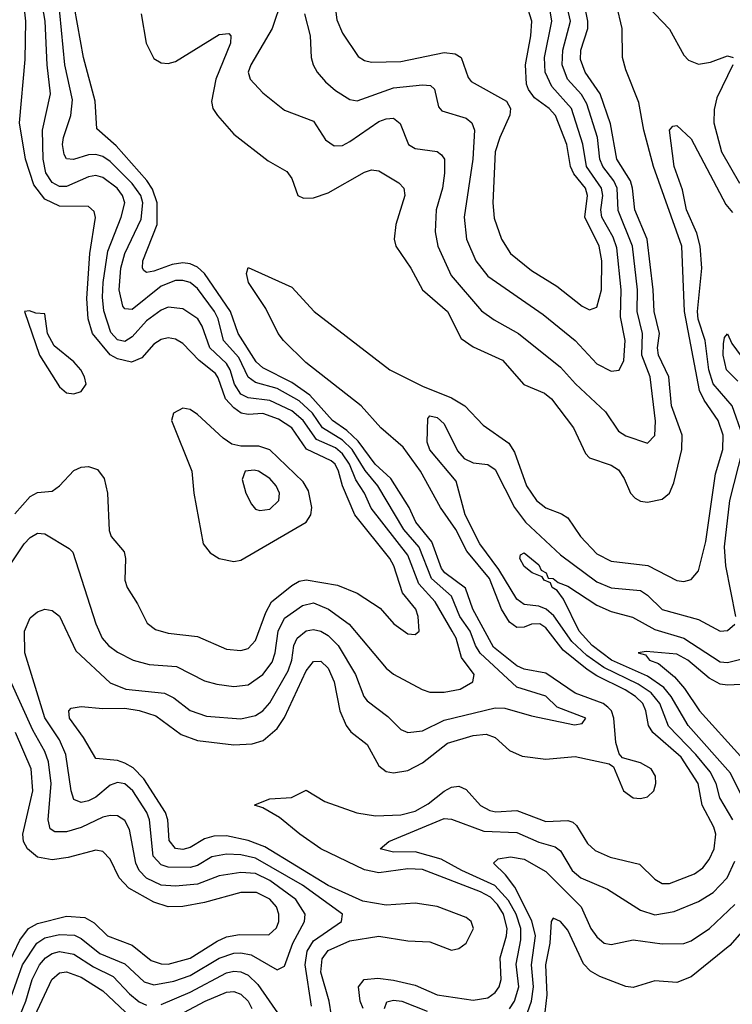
# Model space of a CAD drawing. Header units: inches. Extents: x 1308407 to 1441228, y 959628 to 1036311.
# Tile 162 of 256: x 1315661 to 1317623, y 1020662 to 1023374. Entities that reach past the tile are written whole.
import ezdxf

# ---------------------------------------------------------------- set-up
doc = ezdxf.new("R2010")
doc.units = ezdxf.units.IN
doc.header["$MEASUREMENT"] = 0
doc.layers.add('B3012', color=7, linetype='Continuous')

msp = doc.modelspace()

# ---------------------------------------------------------------- linework, layer by layer
at = {"layer": 'B3012', "color": 5}
for points, elevation in [([(1315647, 1022013), (1315690, 1022061), (1315710, 1022071.7), (1315750, 1022075.7), (1315770, 1022090.1), (1315810, 1022131.9), (1315830, 1022141.6), (1315850, 1022143.7), (1315874.8, 1022134.8), (1315893.4, 1022110), (1315902.1, 1022070), (1315907.3, 1021967.3), (1315912.4, 1021950), (1315948.4, 1021908.4), (1315952.3, 1021890), (1315950.1, 1021830.1), (1315956.4, 1021810), (1315985.2, 1021765.2), (1316011.8, 1021711.8), (1316034.5, 1021694.5), (1316070, 1021683.9), (1316150, 1021675.1), (1316230, 1021640.1), (1316270, 1021636.1), (1316290, 1021641.8), (1316310, 1021664.3), (1316338.6, 1021741.4), (1316354.3, 1021770), (1316410, 1021815), (1316430, 1021826.9), (1316450, 1021831.1), (1316536, 1021816), (1316590, 1021794.7), (1316653.1, 1021753.1), (1316691.3, 1021710), (1316730, 1021682.7), (1316750, 1021680.3), (1316761.1, 1021690), (1316758.5, 1021730), (1316751.3, 1021750), (1316715.1, 1021795.1), (1316690.8, 1021870), (1316680.3, 1021890), (1316584.1, 1022010), (1316549.6, 1022089.6), (1316538.4, 1022130), (1316529.3, 1022149.3), (1316518.8, 1022158.8), (1316451, 1022191), (1316410, 1022249.9), (1316373.4, 1022273.4), (1316330, 1022289.1), (1316290, 1022286.4), (1316270.5, 1022290.5), (1316250, 1022304.5), (1316227.1, 1022330), (1316207.7, 1022387.7), (1316199.6, 1022399.6), (1316155.4, 1022435.4), (1316110, 1022482.1), (1316090, 1022494.2), (1316070, 1022497.8), (1316050, 1022493.5), (1316030, 1022480.7), (1315997.3, 1022442.7), (1315968.9, 1022431.1), (1315930, 1022439.5), (1315910, 1022450.9), (1315861.2, 1022510), (1315849, 1022550), (1315846, 1022606), (1315853.9, 1022730), (1315869.4, 1022829.4), (1315865.9, 1022845.9), (1315850, 1022859.3), (1315770, 1022860.3), (1315730, 1022879.6), (1315699.2, 1022919.2), (1315676.7, 1022990), (1315660.5, 1023090), (1315675.4, 1023264.6), (1315677.9, 1023370), (1315648, 1023630)], 2780), ([(1315632.4, 1021870), (1315673.3, 1021930), (1315690, 1021947.9), (1315710, 1021959.5), (1315730, 1021957.9), (1315797.3, 1021917.3), (1315806.9, 1021906.9), (1315870.8, 1021710), (1315888.2, 1021670), (1315905.1, 1021650), (1315930, 1021631.3), (1315973.1, 1021610), (1316017.3, 1021597.3), (1316092.4, 1021592.4), (1316170, 1021553.2), (1316203.2, 1021543.2), (1316250, 1021537.4), (1316290, 1021542), (1316330, 1021570.1), (1316355.7, 1021604.3), (1316364.3, 1021630), (1316372.3, 1021690), (1316390, 1021725), (1316439.8, 1021760.2), (1316470, 1021767.6), (1316510.8, 1021750), (1316568.5, 1021708.5), (1316670, 1021588.1), (1316690, 1021570.8), (1316768.8, 1021528.8), (1316790, 1021521.8), (1316830, 1021521.8), (1316874, 1021530), (1316909, 1021550), (1316912.7, 1021570), (1316877.5, 1021617.5), (1316862.7, 1021670), (1316851.6, 1021690), (1316804.9, 1021770), (1316760, 1021820), (1316730, 1021898.8), (1316628.8, 1022028.8), (1316609.9, 1022070), (1316586.6, 1022106.6), (1316568.9, 1022150), (1316550, 1022177.8), (1316530, 1022194.4), (1316477.8, 1022217.8), (1316441.6, 1022270), (1316410, 1022296.9), (1316350, 1022325.5), (1316290, 1022332.6), (1316270, 1022342.7), (1316252.6, 1022370), (1316240.1, 1022410), (1316230, 1022426.9), (1316184.5, 1022470), (1316163.5, 1022530), (1316151.4, 1022550), (1316110, 1022577.9), (1316070, 1022582.2), (1316050, 1022574.3), (1316010, 1022545), (1315970, 1022500.5), (1315950, 1022487.9), (1315930, 1022492), (1315912, 1022512), (1315892.4, 1022572.4), (1315888.5, 1022610), (1315890.8, 1022650), (1315903.3, 1022736.7), (1315940.4, 1022830), (1315949.9, 1022870), (1315944.1, 1022890), (1315929.2, 1022910), (1315890, 1022939.8), (1315870, 1022944.8), (1315850, 1022940.9), (1315790, 1022914.7), (1315770, 1022915.1), (1315750, 1022925.6), (1315732.4, 1022952.4), (1315724.9, 1022990), (1315723.5, 1023070), (1315745.3, 1023170), (1315736.1, 1023250), (1315730.9, 1023370), (1315703.6, 1023530)], 2760), ([(1315995.3, 1023390), (1316009.2, 1023310), (1316030, 1023267.6), (1316050, 1023255.3), (1316070, 1023253.9), (1316090, 1023259.1), (1316210, 1023333), (1316236.3, 1023336.3), (1316242.3, 1023330), (1316241.7, 1023310), (1316200.9, 1023210), (1316189.3, 1023149.3), (1316192.7, 1023130), (1316205.1, 1023110), (1316250, 1023058.9), (1316345.4, 1022985.4), (1316396.1, 1022956.1), (1316410, 1022936.4), (1316427.1, 1022890), (1316442.7, 1022882.7), (1316470, 1022883.4), (1316510, 1022897.1), (1316610, 1022954.4), (1316630, 1022960.9), (1316650, 1022958.2), (1316704.4, 1022924.4), (1316718.3, 1022910), (1316721.5, 1022890), (1316696.8, 1022810), (1316692.2, 1022770), (1316696.2, 1022750), (1316737.5, 1022690), (1316770.1, 1022630), (1316838.8, 1022570), (1316876.1, 1022496.1), (1316910, 1022473.1), (1316990, 1022436.1), (1317049.5, 1022369.5), (1317105.7, 1022345.7), (1317125.5, 1022330), (1317186.1, 1022250), (1317218.7, 1022178.7), (1317230, 1022167.2), (1317290, 1022146.8), (1317310, 1022133.8), (1317325.8, 1022110), (1317342.9, 1022070), (1317355.6, 1022055.6), (1317370, 1022047.4), (1317390, 1022045.4), (1317430, 1022053.5), (1317450.3, 1022069.7), (1317461.9, 1022098.1), (1317484.5, 1022190), (1317484.8, 1022230), (1317455.6, 1022310), (1317448.5, 1022390), (1317420.3, 1022450), (1317417.5, 1022470), (1317422.7, 1022510), (1317407.9, 1022570), (1317405.5, 1022630), (1317389.1, 1022770), (1317355.2, 1022850), (1317348.7, 1022910), (1317342.4, 1022930), (1317305.3, 1022990), (1317287.4, 1023087.4), (1317259, 1023170), (1317218.3, 1023230), (1317204.8, 1023264.8), (1317205.8, 1023290), (1317225.1, 1023350), (1317225.2, 1023370), (1317195.7, 1023515.7)], 2720), ([(1316464, 1020656), (1316446.7, 1020770), (1316452.2, 1020807.8), (1316470, 1020836), (1316546.5, 1020890), (1316549.3, 1020910), (1316439.4, 1020990), (1316310, 1021064.5), (1316270, 1021073.1), (1316230, 1021075.3), (1316190, 1021067.6), (1316150, 1021044.4), (1316130, 1021038.4), (1316070, 1021039), (1316050, 1021045.6), (1316028.6, 1021070), (1316018.1, 1021170), (1316011, 1021190), (1315972.6, 1021250), (1315950, 1021268.6), (1315930, 1021272.8), (1315910, 1021265.2), (1315870, 1021232.2), (1315850, 1021221.9), (1315830, 1021217.6), (1315810, 1021226), (1315802.2, 1021250), (1315787.5, 1021350), (1315769.9, 1021390), (1315730, 1021450.5), (1315675.1, 1021630), (1315673.6, 1021690), (1315690, 1021726), (1315710, 1021742.4), (1315730, 1021750.2), (1315750, 1021746.5), (1315770, 1021731.2), (1315815.3, 1021635.3), (1315910, 1021547.7), (1315953.4, 1021530), (1316059.2, 1021519.2), (1316085.5, 1021505.5), (1316130, 1021470.6), (1316175.6, 1021455.6), (1316270, 1021447.8), (1316310, 1021457.5), (1316330, 1021470.1), (1316350, 1021492.4), (1316400.1, 1021579.9), (1316410, 1021610), (1316415.6, 1021650), (1316424.8, 1021670), (1316450, 1021690.1), (1316470, 1021694.2), (1316490, 1021689.4), (1316510, 1021677.2), (1316538, 1021650), (1316585.5, 1021570), (1316608.1, 1021510), (1316617.4, 1021497.4), (1316674.9, 1021454.9), (1316710, 1021419), (1316730, 1021410.1), (1316770, 1021415.3), (1316830, 1021444), (1316970, 1021478.8), (1316997.2, 1021477.2), (1317070, 1021456.3), (1317188.3, 1021431.7), (1317210, 1021434.9), (1317219.7, 1021450), (1317140.5, 1021480.5), (1317110, 1021510.4), (1317030, 1021535.4), (1316929.2, 1021629.2), (1316916.3, 1021650), (1316901.4, 1021690), (1316873.2, 1021730), (1316850, 1021786.4), (1316794.7, 1021834.7), (1316761.2, 1021921.2), (1316718.6, 1021970), (1316647.4, 1022090), (1316612.4, 1022132.4), (1316576.7, 1022190), (1316550, 1022215.8), (1316494.2, 1022250), (1316466.8, 1022290), (1316430, 1022324.4), (1316370, 1022357.7), (1316310, 1022374.5), (1316290, 1022389.2), (1316263.8, 1022443.8), (1316221.8, 1022490), (1316207.4, 1022550), (1316196.9, 1022570), (1316150, 1022633.5), (1316129.8, 1022650), (1316110, 1022655.9), (1316090, 1022655.3), (1316050, 1022639.7), (1315970, 1022575.7), (1315950, 1022578), (1315945.2, 1022585.2), (1315934.9, 1022630), (1315939.5, 1022690), (1315950.7, 1022730), (1315994.9, 1022825.1), (1315999.7, 1022870), (1315994.7, 1022890), (1315970, 1022923.3), (1315910, 1022983.4), (1315890, 1022997.2), (1315870, 1023003.1), (1315850, 1023001.8), (1315808.7, 1022988.7), (1315790, 1022990.7), (1315782.9, 1023002.9), (1315778.9, 1023030), (1315781.8, 1023050), (1315801.2, 1023110), (1315806.2, 1023153.8), (1315785.3, 1023250), (1315761.7, 1023490)], 2740), ([(1316382.7, 1023430), (1316355.7, 1023350), (1316297.5, 1023250), (1316290.1, 1023230), (1316295.2, 1023210), (1316330, 1023172.9), (1316390, 1023124.9), (1316470, 1023094.4), (1316503, 1023043), (1316526.5, 1023026.5), (1316550, 1023027.8), (1316570, 1023038.4), (1316650, 1023094), (1316670, 1023101.4), (1316690, 1023102.6), (1316708.5, 1023088.5), (1316731.3, 1023030), (1316750, 1023019.5), (1316810, 1023011.4), (1316822.1, 1023002.1), (1316830.6, 1022990), (1316831, 1022951), (1316825, 1022910), (1316807.4, 1022850), (1316804.7, 1022790), (1316811.9, 1022750), (1316849.2, 1022669.2), (1316932.3, 1022572.3), (1316967.1, 1022547.1), (1317034, 1022510), (1317150, 1022417.2), (1317191.2, 1022371.2), (1317273.6, 1022293.6), (1317310, 1022241), (1317330, 1022227.9), (1317390, 1022207.2), (1317410, 1022228.4), (1317411.4, 1022268.6), (1317397.4, 1022390), (1317374.4, 1022450), (1317376.3, 1022510), (1317361, 1022570), (1317362.3, 1022630), (1317348.4, 1022750), (1317309, 1022849), (1317306, 1022910), (1317297, 1022930), (1317266.4, 1022970), (1317258.7, 1022990), (1317251.5, 1023050), (1317222.5, 1023142.5), (1317207.7, 1023167.7), (1317169.7, 1023210), (1317154.5, 1023250), (1317156.5, 1023290), (1317177.9, 1023370), (1317149.7, 1023490)], 2740), ([(1316529.2, 1023410), (1316534, 1023374), (1316550, 1023336.9), (1316592.7, 1023272.7), (1316610, 1023261.4), (1316630, 1023256.9), (1316710, 1023258.6), (1316830, 1023283.6), (1316860.4, 1023280.4), (1316876.4, 1023270), (1316895.4, 1023215.4), (1316903.8, 1023203.8), (1317001.5, 1023150), (1317012.6, 1023130), (1317010.9, 1023110.9), (1316982.6, 1023050), (1316970.4, 1023010), (1316963.9, 1022870), (1316967.5, 1022827.5), (1316987.2, 1022770), (1317012, 1022730), (1317070, 1022683.4), (1317140, 1022640), (1317210, 1022585.1), (1317230, 1022575.2), (1317250, 1022581.8), (1317263, 1022630), (1317264.3, 1022710), (1317256.8, 1022750), (1317217.1, 1022830), (1317224.3, 1022890), (1317218.7, 1022910), (1317187.1, 1022950), (1317178, 1022970), (1317167.6, 1023030), (1317136.5, 1023110), (1317118.8, 1023130), (1317078.9, 1023158.9), (1317061.6, 1023181.6), (1317056.6, 1023196.6), (1317053.3, 1023250), (1317068.8, 1023330), (1317071.1, 1023370), (1317046, 1023450)], 2780), ([(1316606.4, 1020650), (1316598.3, 1020670), (1316594, 1020710), (1316609, 1020730), (1316646.8, 1020733.2), (1316690, 1020728.3), (1316750, 1020714.5), (1316810, 1020687.8), (1316910, 1020672.8), (1316950, 1020679.7), (1316970, 1020693.7), (1316981.4, 1020710), (1316986.6, 1020730), (1316984, 1020790), (1317001.8, 1020850), (1317003.3, 1020870), (1316993.2, 1020910), (1316976.6, 1020936.6), (1316956.9, 1020956.9), (1316930, 1020971.7), (1316770, 1021033.1), (1316730, 1021034.9), (1316650, 1021023.9), (1316610, 1021032.3), (1316490.4, 1021090), (1316432.1, 1021130), (1316376.6, 1021176.6), (1316330, 1021202.9), (1316307.6, 1021210), (1316310, 1021212.4), (1316350, 1021227.3), (1316409, 1021231), (1316450, 1021251.7), (1316500.6, 1021220.6), (1316589.3, 1021189.3), (1316640.8, 1021180.8), (1316710, 1021183.3), (1316750, 1021193.3), (1316785.8, 1021214.2), (1316830, 1021249.1), (1316850, 1021259.5), (1316870, 1021262.7), (1316890, 1021253.2), (1316929.3, 1021209.3), (1316955.4, 1021195.4), (1316971.8, 1021191.8), (1317030, 1021195.5), (1317110, 1021165.5), (1317170, 1021168), (1317183.7, 1021163.7), (1317194.4, 1021154.4), (1317224.3, 1021104.3), (1317245.1, 1021085.1), (1317286.6, 1021066.6), (1317367.7, 1021047.7), (1317410, 1021006.7), (1317430, 1020994.7), (1317450, 1020994.7), (1317518.7, 1021021.3), (1317542.2, 1021037.8), (1317559.8, 1021060.2), (1317573.3, 1021090), (1317577.5, 1021130), (1317572.5, 1021150), (1317539.9, 1021210), (1317529.4, 1021270), (1317482.8, 1021342.8), (1317404, 1021410), (1317392.1, 1021430), (1317385.5, 1021470), (1317376.5, 1021490), (1317356.2, 1021510), (1317328.1, 1021528.1), (1317250, 1021566.5), (1317223.9, 1021583.9), (1317157, 1021637), (1317110, 1021699.2), (1317093.2, 1021710), (1317070, 1021709.3), (1317050, 1021700.3), (1317030, 1021699.3), (1317010, 1021714.7), (1316987.6, 1021750), (1316954.4, 1021834.4), (1316892.4, 1021910), (1316861.4, 1021970), (1316819.8, 1022030), (1316764.5, 1022130), (1316716.7, 1022196.7), (1316655.2, 1022250), (1316601.1, 1022310), (1316448.3, 1022430), (1316387.2, 1022490), (1316372.1, 1022510), (1316338.7, 1022578.7), (1316290.8, 1022650), (1316285.4, 1022674.6), (1316290, 1022691.2), (1316410, 1022636.9), (1316471.3, 1022570), (1316680.5, 1022410), (1316770, 1022364.7), (1316850, 1022332.7), (1316886.9, 1022310), (1316936.7, 1022256.7), (1317007.8, 1022207.8), (1317023.1, 1022183.1), (1317056.4, 1022090), (1317083.8, 1022050), (1317110, 1022029.2), (1317153.1, 1022013.1), (1317170, 1022002.1), (1317205.4, 1021950), (1317250, 1021902.8), (1317290, 1021882.6), (1317390.4, 1021870.4), (1317470, 1021829.6), (1317490, 1021826.6), (1317510, 1021831.7), (1317530, 1021856.1), (1317550, 1021936.5), (1317577.2, 1022122.8), (1317596.8, 1022190), (1317597.8, 1022230), (1317584.6, 1022270), (1317545.8, 1022325.8), (1317533, 1022353), (1317491.7, 1022570), (1317484.2, 1022750), (1317406.6, 1022970), (1317379.8, 1023070), (1317366.2, 1023146.2), (1317330, 1023236.5), (1317321.2, 1023270), (1317320.3, 1023350), (1317304, 1023416)], 2680), ([(1316444.9, 1023390), (1316460.4, 1023330), (1316463.7, 1023270), (1316468.6, 1023250), (1316480.1, 1023230), (1316502.6, 1023202.6), (1316530, 1023179.6), (1316570, 1023154), (1316590, 1023150.6), (1316690, 1023186.5), (1316770, 1023194.9), (1316792.5, 1023192.5), (1316803, 1023183), (1316814, 1023134), (1316822.8, 1023122.8), (1316890, 1023102.5), (1316906.3, 1023090), (1316913.2, 1023070), (1316908.8, 1022990), (1316884.6, 1022830), (1316891.4, 1022770), (1316917.3, 1022710), (1316950, 1022667.3), (1317102.4, 1022562.4), (1317190.8, 1022490.8), (1317250, 1022425.7), (1317290, 1022406.2), (1317311.3, 1022408.7), (1317324.4, 1022435.6), (1317328, 1022490), (1317315.4, 1022555.4), (1317317.3, 1022630), (1317305.4, 1022745.4), (1317295.3, 1022775.3), (1317263.6, 1022830), (1317261.1, 1022850), (1317266.5, 1022890), (1317262.7, 1022910), (1317221.4, 1022970), (1317211.5, 1023031.5), (1317180.1, 1023130), (1317126.1, 1023190), (1317107.9, 1023230), (1317105.9, 1023270), (1317126.4, 1023370), (1317119.9, 1023410)], 2760), ([(1317390.4, 1023410.4), (1317450, 1023347.8), (1317490, 1023276.2), (1317502.4, 1023262.4), (1317530, 1023252), (1317563.2, 1023256.8), (1317610, 1023275), (1317626, 1023270)], 2680), ([(1316519.1, 1020630), (1316513.2, 1020670), (1316490, 1020750), (1316493.5, 1020786.5), (1316510.5, 1020809.5), (1316570, 1020836.8), (1316650, 1020849.7), (1316730, 1020836.6), (1316790, 1020833.5), (1316850, 1020811), (1316870, 1020815.1), (1316890, 1020829.6), (1316910.6, 1020870), (1316904, 1020890), (1316890, 1020900.9), (1316810, 1020930.7), (1316750, 1020940.1), (1316670, 1020935.1), (1316605.8, 1020945.8), (1316510, 1020988.5), (1316335.5, 1021095.5), (1316290, 1021112.9), (1316230, 1021125.4), (1316195.1, 1021124.9), (1316170, 1021117.6), (1316130, 1021093.9), (1316110, 1021087.9), (1316090, 1021090.8), (1316072.6, 1021112.6), (1316068.5, 1021170), (1316062.4, 1021190), (1316002.8, 1021282.8), (1315973.1, 1021313.1), (1315950, 1021326.3), (1315930, 1021333.3), (1315870, 1021338.9), (1315836.5, 1021396.5), (1315797.8, 1021450), (1315795.6, 1021470), (1315802.6, 1021477.4), (1315830, 1021482.2), (1315890, 1021476.6), (1315950, 1021477.1), (1315990, 1021470.9), (1316035.9, 1021455.9), (1316105.1, 1021405.1), (1316150, 1021388.5), (1316250, 1021376.5), (1316301.1, 1021378.9), (1316331.4, 1021388.6), (1316370, 1021421.6), (1316390, 1021451.8), (1316450, 1021580.4), (1316470, 1021605.7), (1316490, 1021607.3), (1316510, 1021588.1), (1316527.1, 1021550), (1316542.8, 1021470), (1316560.1, 1021430), (1316572.4, 1021412.4), (1316617.3, 1021377.3), (1316650, 1021318.2), (1316670, 1021302.8), (1316690, 1021299), (1316730, 1021305.4), (1316770, 1021326.9), (1316839.3, 1021380.7), (1316910, 1021402.2), (1316945.7, 1021405.7), (1316970, 1021397), (1317010, 1021360.7), (1317044.9, 1021344.9), (1317110, 1021336.8), (1317190, 1021344.1), (1317284.5, 1021324.5), (1317296, 1021316), (1317324, 1021250), (1317350, 1021230.7), (1317370, 1021228.6), (1317390, 1021232.9), (1317407.1, 1021250), (1317412.8, 1021270), (1317411.9, 1021290), (1317400.1, 1021310), (1317370, 1021326.8), (1317321, 1021341), (1317311.3, 1021351.3), (1317302.5, 1021382.5), (1317297.2, 1021450), (1317290.7, 1021470), (1317280.2, 1021480.2), (1317267.7, 1021490), (1317190, 1021519), (1317110, 1021574.1), (1317050, 1021585), (1317030, 1021594), (1316965.9, 1021645.9), (1316908.4, 1021750), (1316888.4, 1021808.4), (1316831.3, 1021850), (1316822.3, 1021862.3), (1316795.4, 1021935.4), (1316751.5, 1021990), (1316733.4, 1022030), (1316683, 1022110), (1316640.1, 1022150), (1316592.6, 1022212.6), (1316562, 1022242), (1316522.4, 1022270), (1316459.5, 1022339.5), (1316410, 1022374.4), (1316330, 1022415.3), (1316311.7, 1022431.7), (1316262.2, 1022510), (1316241.3, 1022570), (1316170, 1022675.3), (1316150, 1022692.5), (1316130, 1022701.9), (1316110, 1022704.5), (1316080.5, 1022699.5), (1316030, 1022681.4), (1316010, 1022677.8), (1316002.8, 1022682.8), (1315998.8, 1022690), (1316000.1, 1022710), (1316038.9, 1022810), (1316039.1, 1022870), (1316026.9, 1022906.9), (1316011, 1022931), (1315926.6, 1023026.6), (1315873.2, 1023073.2), (1315868.7, 1023150), (1315836.8, 1023270), (1315812, 1023408)], 2720), ([(1317624.7, 1023250), (1317580.8, 1023159.2), (1317573.5, 1023126.5), (1317572.7, 1023090), (1317593.4, 1023010), (1317643.4, 1022923.4)], 2680), ([(1317651.2, 1022230), (1317622.9, 1022310), (1317570.9, 1022370.9), (1317558.2, 1022410), (1317548.8, 1022490), (1317529.3, 1022549.3), (1317527.5, 1022570), (1317539.4, 1022690), (1317534.4, 1022750), (1317525.7, 1022785.7), (1317497.4, 1022850), (1317485.8, 1022905.8), (1317462.9, 1022970), (1317449.8, 1023070.2), (1317459, 1023081), (1317470, 1023082.4), (1317510, 1023046), (1317605.1, 1022865.1), (1317623.4, 1022843.4)], 2660), ([(1317638.2, 1022378.2), (1317607.2, 1022410), (1317598.1, 1022450), (1317598.6, 1022481.4), (1317601.6, 1022498.4), (1317610, 1022508.8), (1317622.3, 1022482.3), (1317647.3, 1022447.3)], 2640), ([(1317624.6, 1021170), (1317588.6, 1021230), (1317579, 1021270), (1317562.5, 1021302.5), (1317523.2, 1021350), (1317447.8, 1021427.8), (1317423.6, 1021490), (1317399.7, 1021519.7), (1317363.8, 1021543.8), (1317269.4, 1021589.4), (1317223, 1021623), (1317180.9, 1021660.9), (1317132, 1021732), (1317110.5, 1021750.5), (1317090, 1021758.2), (1317050, 1021763), (1317030, 1021777.4), (1316979.9, 1021859.9), (1316928, 1021930), (1316887.3, 1022010), (1316862.6, 1022102.6), (1316790, 1022189.2), (1316783.1, 1022210), (1316784.6, 1022275.4), (1316790, 1022283.1), (1316810, 1022278.6), (1316830, 1022260.7), (1316866.1, 1022186.1), (1316884.9, 1022164.9), (1316910, 1022153.1), (1316950, 1022148.9), (1316970, 1022135.1), (1317023.2, 1022030), (1317053.6, 1021990), (1317150, 1021899.7), (1317250, 1021825.5), (1317290, 1021808.7), (1317370, 1021801.7), (1317390, 1021788.6), (1317430, 1021749.3), (1317530, 1021722), (1317590, 1021689.6), (1317610, 1021691.1), (1317630, 1021709.1)], 2660), ([(1317632.7, 1021730), (1317605.4, 1021870), (1317601.9, 1021921.9), (1317616.2, 1022050), (1317652.1, 1022190)], 2660), ([(1317681.8, 1021170), (1317618.6, 1021298.6), (1317501.7, 1021430), (1317455.2, 1021510), (1317434.3, 1021534.3), (1317390, 1021565.4), (1317290.3, 1021610), (1317237, 1021650), (1317201.3, 1021690), (1317158.1, 1021778.1), (1317141.2, 1021801.2), (1317127.4, 1021810), (1317122.5, 1021822.5), (1317104.8, 1021830), (1317099.4, 1021839.4), (1317071.6, 1021850), (1317050, 1021867.6), (1317038, 1021890), (1317040.1, 1021899.9), (1317050, 1021905.7), (1317090, 1021872.8), (1317097.2, 1021857.2), (1317111, 1021850), (1317116, 1021836), (1317130, 1021834.3), (1317143.6, 1021823.6), (1317170, 1021814), (1317250, 1021761.4), (1317290, 1021743.8), (1317348.4, 1021728.4), (1317410, 1021693.9), (1317490, 1021670), (1317590, 1021605.5), (1317610, 1021603.1), (1317650, 1021613.4)], 2640), ([(1317684.3, 1021544.3), (1317610, 1021540.6), (1317590, 1021543.5), (1317559.8, 1021559.8), (1317500.8, 1021610), (1317470, 1021626.3), (1317386, 1021634), (1317363.5, 1021630), (1317384.4, 1021624.4), (1317395.1, 1021610), (1317420.3, 1021600.3), (1317464, 1021564), (1317491.8, 1021531.8), (1317532.4, 1021470), (1317645.5, 1021345.5)], 2620), ([(1315637.4, 1020682.6), (1315668.7, 1020770), (1315707.9, 1020830), (1315730, 1020844.9), (1315770, 1020854.1), (1315812, 1020852), (1315830, 1020843.3), (1315881.6, 1020801.6), (1315950, 1020773.4), (1316003.9, 1020723.9), (1316030, 1020715.6), (1316085.5, 1020725.5), (1316130, 1020740.7), (1316210, 1020788.6), (1316250, 1020802.3), (1316270, 1020803.5), (1316297.8, 1020797.8), (1316370, 1020756.4), (1316390, 1020766.9), (1316412.9, 1020830), (1316445.3, 1020890), (1316446.8, 1020910), (1316420.8, 1020950), (1316350, 1021002.9), (1316310, 1021021.6), (1316270, 1021024.9), (1316210, 1021015.1), (1316150, 1020993), (1316090, 1020986.9), (1316050, 1020990.2), (1316010, 1021009.4), (1315989.6, 1021030), (1315980.4, 1021050), (1315963.3, 1021143.3), (1315950, 1021167.8), (1315930, 1021180.7), (1315910, 1021182), (1315890, 1021177.1), (1315830, 1021149), (1315790, 1021136.6), (1315757.1, 1021137.1), (1315744.9, 1021144.9), (1315739.2, 1021170), (1315747.5, 1021270), (1315739.7, 1021330), (1315730, 1021358.4), (1315696.9, 1021416.9), (1315634.8, 1021554.8)], 2760), ([(1315590, 1020691.7), (1315661.4, 1020838.6), (1315684.8, 1020870), (1315710, 1020884.5), (1315790, 1020904.3), (1315840.3, 1020900.3), (1315865.9, 1020885.9), (1315902.7, 1020850), (1315970, 1020824.1), (1316022.4, 1020782.4), (1316050, 1020773.3), (1316070, 1020772.4), (1316130, 1020788.5), (1316204.1, 1020835.9), (1316230, 1020847.6), (1316266.2, 1020853.8), (1316346.8, 1020853.2), (1316367.5, 1020872.5), (1316374, 1020890), (1316374.6, 1020910), (1316368, 1020930), (1316350, 1020951.5), (1316313.3, 1020970), (1316270, 1020969.3), (1316170, 1020941.7), (1316110, 1020930.6), (1316070, 1020930.5), (1316030, 1020943.3), (1315961.1, 1020981.1), (1315934.5, 1021010), (1315910, 1021061.2), (1315890, 1021082.3), (1315870, 1021085.9), (1315793.8, 1021066.2), (1315750, 1021059.8), (1315710, 1021067.4), (1315682.6, 1021090), (1315671.6, 1021110), (1315669.1, 1021130), (1315697, 1021250), (1315692.6, 1021310), (1315649.2, 1021410)], 2780), ([(1317010, 1020648.8), (1317023.3, 1020670), (1317035, 1020710), (1317027.9, 1020772.1), (1317040.6, 1020839.4), (1317040.4, 1020870), (1317028.1, 1020910), (1317007.2, 1020947.2), (1316969.2, 1020989.2), (1316878.6, 1021030), (1316821.4, 1021061.4), (1316750, 1021081.3), (1316690, 1021081.1), (1316653.6, 1021090), (1316676.9, 1021110), (1316830, 1021173.9), (1316850, 1021171.9), (1316938.9, 1021138.9), (1317030, 1021134.9), (1317090, 1021108.1), (1317135.2, 1021095.2), (1317150, 1021084.3), (1317182, 1021030), (1317205.8, 1021010), (1317279.1, 1020979.1), (1317370, 1020920.9), (1317410, 1020908.3), (1317462.7, 1020917.2), (1317530, 1020944.9), (1317570.7, 1020969.3), (1317609.1, 1021010), (1317630, 1021055.6)], 2660), ([(1317049.1, 1020610.9), (1317070.4, 1020670), (1317076.1, 1020710), (1317070.3, 1020770), (1317081.1, 1020850), (1317071.5, 1020891.5), (1317024.6, 1020984.6), (1316998.7, 1021018.7), (1316965.8, 1021050), (1316978, 1021062), (1317012.5, 1021067.5), (1317050, 1021061.1), (1317110, 1021027.7), (1317207.4, 1020930), (1317234, 1020870), (1317250, 1020847.1), (1317270, 1020829.6), (1317290, 1020826), (1317350, 1020839.1), (1317430, 1020828.2), (1317490, 1020829.1), (1317510, 1020836.6), (1317560.8, 1020870), (1317630, 1020936.3)], 2640), ([(1317727.2, 1020950), (1317616.6, 1020823.4), (1317510, 1020736.9), (1317470, 1020722), (1317410, 1020725.9), (1317350, 1020707.7), (1317330, 1020710.2), (1317258, 1020738), (1317232.8, 1020752.8), (1317213.2, 1020773.2), (1317170, 1020865.5), (1317150, 1020890.1), (1317130, 1020899), (1317124, 1020890), (1317120.9, 1020830), (1317108.8, 1020770), (1317112.2, 1020687.8), (1317104.2, 1020615.8)], 2620), ([(1315652.4, 1020610), (1315677.5, 1020670), (1315694.6, 1020730), (1315715.5, 1020770), (1315732, 1020790), (1315750, 1020801.7), (1315770, 1020806.9), (1315810, 1020799.3), (1315864.4, 1020764.4), (1315918.5, 1020738.5), (1315963.4, 1020690), (1315990, 1020668.1), (1316010, 1020659.5)], 2740), ([(1315702.7, 1020630), (1315749.3, 1020730), (1315770, 1020747.9), (1315790, 1020750.9), (1315830, 1020736.3), (1315890, 1020698.3), (1315966.4, 1020626.4)], 2720), ([(1316050, 1020661.3), (1316130, 1020694.6), (1316230, 1020748.7), (1316250, 1020753.1), (1316270, 1020751.4), (1316290, 1020741.4), (1316316.1, 1020716.1), (1316410, 1020581)], 2740), ([(1316070, 1020615.7), (1316171.3, 1020670), (1316230, 1020695), (1316250, 1020696.8), (1316269.8, 1020689.8), (1316289.7, 1020670), (1316299.7, 1020650)], 2720), ([(1316665.8, 1020650), (1316671.5, 1020668.5), (1316690, 1020673.4), (1316713.2, 1020670), (1316782.6, 1020642.6)], 2660)]:
    msp.add_lwpolyline(points, dxfattribs=dict(at, elevation=elevation))
for points, elevation in [([(1315687.7, 1022572.3), (1315674, 1022570), (1315715.5, 1022450), (1315770, 1022363.2), (1315790, 1022346.4), (1315810, 1022343.2), (1315830, 1022350.2), (1315843.4, 1022370), (1315839.6, 1022390), (1315829.3, 1022410), (1315810, 1022431.6), (1315755.9, 1022475.9), (1315737.3, 1022510), (1315730, 1022564), (1315705.6, 1022565.6)], 2820), ([(1316110, 1022304.4), (1316084.4, 1022290), (1316078.6, 1022270), (1316135, 1022130), (1316140.1, 1022070), (1316166, 1021930), (1316185.2, 1021905.2), (1316210, 1021889.5), (1316250, 1021881.4), (1316270, 1021885.6), (1316449.9, 1021990.1), (1316462.1, 1022010), (1316465, 1022030), (1316456.4, 1022076.4), (1316441, 1022101), (1316350, 1022189.6), (1316319, 1022199), (1316270, 1022199.5), (1316244.6, 1022204.6), (1316220.9, 1022220.9), (1316150, 1022286.7), (1316130, 1022300.6)], 2820), ([(1316306.6, 1022133.4), (1316282, 1022130), (1316273, 1022107), (1316283.8, 1022070), (1316299.5, 1022039.5), (1316310, 1022026), (1316322.1, 1022022.1), (1316350, 1022025.3), (1316374.5, 1022050), (1316376.2, 1022070), (1316367, 1022090), (1316350, 1022110.4), (1316318.3, 1022130)], 2840)]:
    msp.add_lwpolyline(points, close=True, dxfattribs=dict(at, elevation=elevation))

doc.saveas('drawing.dxf')
